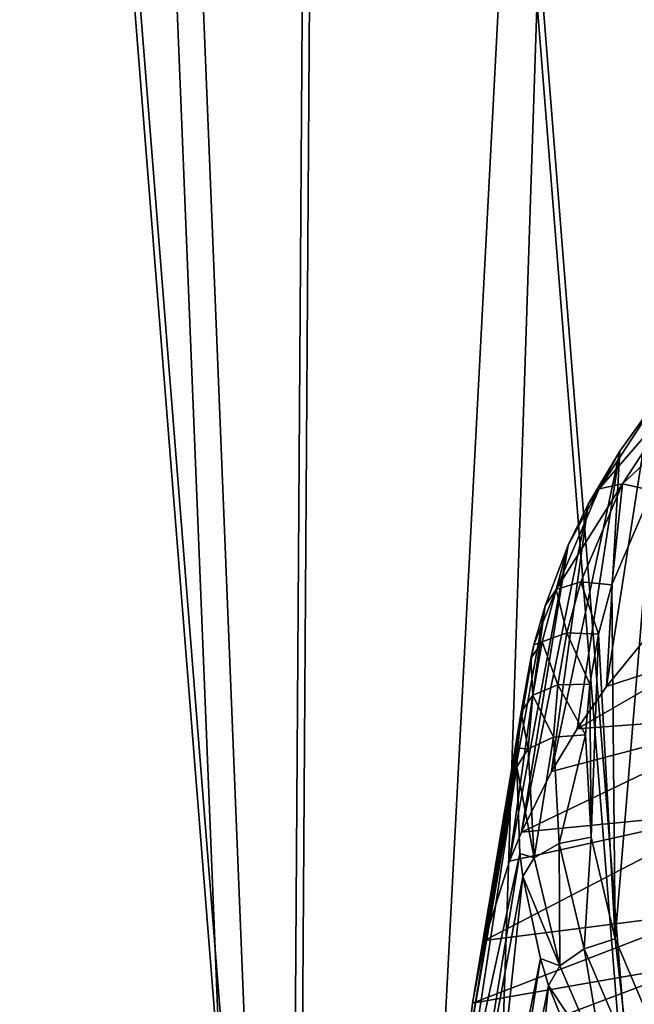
# Model space of a CAD drawing. Header units: millimetres. Extents: x 11 to 151, y -169 to 1060.
# Tile 52 of 148: x 60 to 65, y -96 to -88. Entities that reach past the tile are written whole.
import ezdxf

# ---------------------------------------------------------------- set-up
doc = ezdxf.new("R2010")
doc.units = ezdxf.units.MM
doc.header["$LTSCALE"] = 25.4
doc.layers.get('0').update_dxf_attribs({"true_color": 0xff5454})

# ---------------------------------------------------------------- blocks, each defined once
blk = doc.blocks.new('MONO-BIURKOWA-GOLD-7713.STL')
at = {"color": 250, "true_color": 0x262626}
mesh = blk.add_polyface(dxfattribs=at)
corners = [(35.1337, 87.8258, 1177.0747), (35.7939, 90.7632, 1174.918), (35.4055, 94.5999, 1172.0632), (37.0073, 84.1889, 1179.8259), (37.0542, 87.0618, 1177.6985), (39.6647, 80.891, 1182.3494), (39.1434, 83.6217, 1180.3103), (41.9904, 80.5601, 1182.6643), (43.0207, 78.038, 1184.5641), (45.4982, 77.9812, 1184.6804), (46.9672, 75.7217, 1186.3988), (49.5475, 75.9729, 1186.29), (51.3776, 74.0166, 1187.7944), (54.0002, 74.6035, 1187.4382), (56.1099, 72.9774, 1188.7064), (58.7048, 73.9197, 1188.0859), (61.0121, 72.6375, 1189.1052), (63.5011, 73.9448, 1188.2112), (65.9267, 73.0079, 1188.9781), (68.2257, 74.6779, 1187.8096), (70.6957, 74.0767, 1188.3291), (72.7177, 76.0941, 1186.8949), (75.1658, 75.8094, 1187.1792), (76.8242, 78.1451, 1185.4982), (79.1933, 78.1505, 1185.5652), (80.4053, 80.761, 1183.6671), (82.6488, 81.0246, 1183.5391), (83.339, 83.8529, 1181.464), (85.4212, 84.3394, 1181.1659), (85.5256, 87.3154, 1178.9639), (87.4215, 87.9884, 1178.522), (86.8904, 91.0305, 1176.2518), (87.3871, 94.8719, 1173.4202), (73.2451, 113.4989, 1159.1935), (72.5555, 115.0889, 1157.9946), (72.3918, 113.8223, 1158.9283), (73.6696, 114.6829, 1158.3289), (77.2944, 111.4906, 1160.8031), (77.865, 112.6641, 1159.9506), (80.8022, 108.9117, 1162.8192), (81.531, 110.069, 1161.9835), (83.6492, 105.8501, 1165.1732), (84.5498, 106.9812, 1164.3621), (85.7384, 102.41, 1167.785), (86.8245, 103.4997, 1167.0101), (86.9987, 98.7086, 1170.5656), (88.2819, 99.7366, 1169.8423), (88.5853, 91.8543, 1175.6923), (88.8752, 95.8127, 1172.7677), (34.1042, 91.6849, 1174.1843), (34.6817, 99.5699, 1168.3588), (33.9519, 95.642, 1171.2476), (36.2701, 103.3425, 1165.6108), (35.9022, 98.4413, 1169.2317), (37.267, 102.1564, 1166.5197), (38.6661, 106.8385, 1163.0922), (39.4536, 105.6189, 1164.0195), (41.7926, 109.9455, 1160.8837), (42.3874, 108.7108, 1161.8164), (45.5493, 112.5636, 1159.0562), (45.9685, 111.3267, 1159.9854), (49.8153, 114.6088, 1157.6686), (50.0749, 113.3777, 1158.5886), (54.4535, 116.0152, 1156.7655), (54.567, 114.7938, 1157.674), (55.6518, 116.2608, 1156.6194), (55.488, 114.9942, 1157.5531)]
mesh.append_faces([[corners[k] for k in face] for face in [(33, 34, 35), (46, 47, 48), (49, 50, 51), (65, 64, 66)]], dxfattribs={"vtx0": -1, "color": 250})
mesh.append_faces([[corners[k] for k in face] for face in [(1, 3, 4), (4, 5, 6), (6, 5, 7), (7, 8, 9), (9, 10, 11), (11, 12, 13), (13, 14, 15), (15, 16, 17), (17, 18, 19), (19, 20, 21), (21, 22, 23), (23, 24, 25), (25, 26, 27), (27, 28, 29), (29, 30, 31), (31, 30, 32), (34, 33, 36), (36, 37, 38), (38, 39, 40), (40, 41, 42), (42, 43, 44), (44, 45, 46), (50, 2, 52), (52, 54, 55), (55, 56, 57), (57, 58, 59), (59, 60, 61), (61, 62, 63), (63, 64, 65)]], dxfattribs={"vtx0": -1, "vtx1": -1, "color": 250})
mesh.append_faces([[corners[k] for k in face] for face in [(46, 32, 30), (50, 0, 2)]], dxfattribs={"vtx0": -1, "vtx1": -1, "vtx2": -1, "color": 250})
mesh.append_faces([[corners[k] for k in face] for face in [(0, 1, 2), (1, 0, 3), (4, 3, 5), (7, 5, 8), (9, 8, 10), (11, 10, 12), (13, 12, 14), (15, 14, 16), (17, 16, 18), (19, 18, 20), (21, 20, 22), (23, 22, 24), (25, 24, 26), (27, 26, 28), (29, 28, 30), (36, 33, 37), (38, 37, 39), (40, 39, 41), (42, 41, 43), (44, 43, 45), (46, 45, 32), (46, 30, 47), (50, 49, 0), (52, 2, 53), (52, 53, 54), (55, 54, 56), (57, 56, 58), (59, 58, 60), (61, 60, 62), (63, 62, 64)]], dxfattribs={"vtx0": -1, "vtx2": -1, "color": 250})
mesh = blk.add_polyface(dxfattribs=at)
corners = [(52.3438, 52.1136, 1073.3303), (54.4535, 116.0152, 1156.7655), (56.982, 53.52, 1072.4271), (49.8153, 114.6088, 1157.6686)]
mesh.append_faces([[corners[k] for k in face] for face in [(0, 1, 2), (1, 0, 3)]], dxfattribs={"vtx0": -1, "color": 250})
mesh = blk.add_polyface(dxfattribs=at)
corners = [(54.567, 114.7938, 1157.674), (52.0015, 65.7623, 1094.3308), (56.4935, 67.1785, 1093.4161), (50.0749, 113.3777, 1158.5886)]
mesh.append_faces([[corners[k] for k in face] for face in [(0, 1, 2), (1, 0, 3)]], dxfattribs={"vtx0": -1, "color": 250})
mesh = blk.add_polyface(dxfattribs=at)
corners = [(48.0778, 50.0685, 1074.7179), (49.8153, 114.6088, 1157.6686), (52.3438, 52.1136, 1073.3303), (45.5493, 112.5636, 1159.0562)]
mesh.append_faces([[corners[k] for k in face] for face in [(0, 1, 2), (1, 0, 3)]], dxfattribs={"vtx0": -1, "color": 250})
at = {"color": 18, "true_color": 0x000000}
mesh = blk.add_polyface(dxfattribs=at)
corners = [(36.9126, 90.3515, 1175.2566), (36.4731, 95.8755, 1171.15), (36.4544, 93.0979, 1173.2078), (36.9683, 98.6314, 1169.1228), (37.8389, 87.689, 1177.2573), (37.9306, 101.3128, 1167.1647), (39.2157, 85.1612, 1179.1716), (39.3415, 103.8685, 1165.3132), (41.0165, 82.8165, 1180.9631), (41.1742, 106.2495, 1163.6039), (43.207, 80.6997, 1182.5973), (43.3934, 108.4104, 1162.0691), (45.7453, 78.8512, 1184.0432), (45.9569, 110.3098, 1160.7385), (48.5828, 77.3065, 1185.2728), (48.8156, 111.9115, 1159.6373), (51.6653, 76.095, 1186.2631), (51.9149, 113.1848, 1158.7867), (54.9339, 75.2399, 1186.9946), (54.5565, 104.5903, 1165.2345), (69.5303, 104.1549, 1166.0061), (58.326, 74.7576, 1187.4537), (61.7769, 74.6573, 1187.6315), (65.2204, 74.9409, 1187.5247), (68.5909, 75.6029, 1187.1351), (71.8238, 76.6308, 1186.4703), (70.1692, 113.67, 1158.9745), (73.3136, 112.5627, 1159.8893), (74.8573, 78.0049, 1185.5431), (76.2301, 111.1145, 1161.0498), (77.6334, 79.6988, 1184.3711), (78.8629, 109.3532, 1162.434), (80.0991, 81.6803, 1182.9768), (81.1619, 107.3124, 1164.0151), (82.2072, 83.9113, 1181.3867), (83.0829, 105.0311, 1165.7631), (83.9174, 86.3494, 1179.6313), (84.5892, 102.553, 1167.6445), (85.197, 88.9478, 1177.7444), (85.6521, 99.9255, 1169.6234), (86.0215, 91.6568, 1175.7616), (86.2513, 97.1987, 1171.662), (86.3752, 94.4248, 1173.7212), (55.1954, 114.1053, 1158.203)]
mesh.append_faces([[corners[k] for k in face] for face in [(0, 1, 2), (41, 40, 42)]], dxfattribs={"vtx0": -1, "color": 18})
mesh.append_faces([[corners[k] for k in face] for face in [(1, 0, 3), (3, 4, 5), (5, 6, 7), (7, 8, 9), (9, 10, 11), (11, 12, 13), (13, 14, 15), (15, 16, 17), (19, 18, 20), (20, 25, 26), (26, 25, 27), (27, 28, 29), (29, 30, 31), (31, 32, 33), (33, 34, 35), (35, 36, 37), (37, 38, 39), (39, 40, 41)]], dxfattribs={"vtx0": -1, "vtx1": -1, "color": 18})
mesh.append_faces([[corners[k] for k in face] for face in [(17, 18, 19)]], dxfattribs={"vtx0": -1, "vtx1": -1, "vtx2": -1, "color": 18})
mesh.append_faces([[corners[k] for k in face] for face in [(3, 0, 4), (5, 4, 6), (7, 6, 8), (9, 8, 10), (11, 10, 12), (13, 12, 14), (15, 14, 16), (17, 16, 18), (20, 18, 21), (20, 21, 22), (20, 22, 23), (20, 23, 24), (20, 24, 25), (27, 25, 28), (29, 28, 30), (31, 30, 32), (33, 32, 34), (35, 34, 36), (37, 36, 38), (39, 38, 40)]], dxfattribs={"vtx0": -1, "vtx2": -1, "color": 18})
mesh.append_faces([[corners[k] for k in face] for face in [(43, 17, 19)]], dxfattribs={"vtx1": -1, "color": 18})
at = {"color": 250, "true_color": 0x262626}
mesh = blk.add_polyface(dxfattribs=at)
corners = [(50.0749, 113.3777, 1158.5886), (47.895, 63.7113, 1095.7275), (52.0015, 65.7623, 1094.3308), (45.9685, 111.3267, 1159.9854)]
mesh.append_faces([[corners[k] for k in face] for face in [(0, 1, 2), (1, 0, 3)]], dxfattribs={"vtx0": -1, "color": 250})
at = {"color": 18, "true_color": 0x000000}
mesh = blk.add_polyface(dxfattribs=at)
corners = [(55.2435, 112.9149, 1156.5966), (54.6046, 103.3999, 1163.6281), (51.963, 111.9944, 1157.1803), (36.5212, 94.6852, 1169.5436), (36.9607, 89.1611, 1173.6501), (36.5025, 91.9075, 1171.6013), (37.0165, 97.441, 1167.5164), (37.8871, 86.4986, 1175.6509), (37.9787, 100.1224, 1165.5582), (39.2638, 83.9708, 1177.5652), (39.3897, 102.6781, 1163.7068), (41.0647, 81.6261, 1179.3567), (41.2223, 105.0591, 1161.9974), (43.2552, 79.5093, 1180.9908), (43.4416, 107.22, 1160.4626), (45.7934, 77.6608, 1182.4368), (46.0051, 109.1194, 1159.1321), (48.631, 76.1161, 1183.6664), (48.8638, 110.7211, 1158.0309), (51.7135, 74.9046, 1184.6566), (54.9821, 74.0495, 1185.3882), (69.5785, 102.9646, 1164.3997), (58.3742, 73.5672, 1185.8473), (61.825, 73.4669, 1186.025), (65.2686, 73.7505, 1185.9182), (68.639, 74.4126, 1185.5287), (71.8719, 75.4404, 1184.8639), (70.2174, 112.4796, 1157.368), (73.3617, 111.3723, 1158.2828), (74.9054, 76.8145, 1183.9366), (76.2782, 109.9241, 1159.4434), (77.6816, 78.5084, 1182.7646), (78.9111, 108.1628, 1160.8275), (80.1473, 80.4899, 1181.3704), (81.21, 106.122, 1162.4087), (82.2554, 82.721, 1179.7803), (83.131, 103.8407, 1164.1566), (83.9656, 85.159, 1178.0249), (84.6374, 101.3626, 1166.0381), (85.2451, 87.7574, 1176.1379), (85.7003, 98.7351, 1168.017), (86.0697, 90.4665, 1174.1552), (86.2994, 96.0083, 1170.0555), (86.4233, 93.2344, 1172.1147)]
mesh.append_faces([[corners[k] for k in face] for face in [(3, 4, 5), (41, 42, 43)]], dxfattribs={"vtx0": -1, "color": 18})
mesh.append_faces([[corners[k] for k in face] for face in [(4, 6, 7), (7, 8, 9), (9, 10, 11), (11, 12, 13), (13, 14, 15), (15, 16, 17), (17, 18, 19), (19, 2, 20), (20, 21, 22), (22, 21, 23), (23, 21, 24), (24, 21, 25), (25, 21, 26), (26, 28, 29), (29, 30, 31), (31, 32, 33), (33, 34, 35), (35, 36, 37), (37, 38, 39), (39, 40, 41)]], dxfattribs={"vtx0": -1, "vtx1": -1, "color": 18})
mesh.append_faces([[corners[k] for k in face] for face in [(20, 2, 1)]], dxfattribs={"vtx0": -1, "vtx1": -1, "vtx2": -1, "color": 18})
mesh.append_faces([[corners[k] for k in face] for face in [(4, 3, 6), (7, 6, 8), (9, 8, 10), (11, 10, 12), (13, 12, 14), (15, 14, 16), (17, 16, 18), (19, 18, 2), (20, 1, 21), (26, 21, 27), (26, 27, 28), (29, 28, 30), (31, 30, 32), (33, 32, 34), (35, 34, 36), (37, 36, 38), (39, 38, 40), (41, 40, 42)]], dxfattribs={"vtx0": -1, "vtx2": -1, "color": 18})
mesh.append_faces([[corners[k] for k in face] for face in [(0, 1, 2)]], dxfattribs={"vtx1": -1, "color": 18})
mesh = blk.add_polyface(dxfattribs=at)
corners = [(54.0601, 84.4129, 1181.1389), (54.0486, 85.6278, 1180.2524), (54.0155, 85.2251, 1180.5508), (54.1183, 86.0253, 1179.9535), (54.2509, 83.6059, 1181.7053), (54.2244, 86.4155, 1179.6554), (54.543, 87.1657, 1179.0685), (54.5841, 82.8216, 1182.238), (54.9978, 87.8622, 1178.504), (55.0524, 82.0767, 1182.7255), (55.5789, 88.4902, 1177.9745), (55.6459, 81.3871, 1183.1571), (56.274, 89.0361, 1177.491), (56.3519, 80.7678, 1183.5239), (57.0681, 89.4882, 1177.064), (57.1553, 80.2318, 1183.8179), (57.9443, 89.8368, 1176.7026), (58.0388, 79.7909, 1184.0326), (58.8837, 90.0743, 1176.4148), (58.9835, 79.4544, 1184.1635), (59.8662, 90.1956, 1176.2065), (59.1395, 79.4107, 1184.1765)]
mesh.append_faces([[corners[k] for k in face] for face in [(0, 1, 2), (20, 19, 21)]], dxfattribs={"vtx0": -1, "color": 18})
mesh.append_faces([[corners[k] for k in face] for face in [(1, 0, 3), (3, 4, 5), (5, 4, 6), (6, 7, 8), (8, 9, 10), (10, 11, 12), (12, 13, 14), (14, 15, 16), (16, 17, 18), (18, 19, 20)]], dxfattribs={"vtx0": -1, "vtx1": -1, "color": 18})
mesh.append_faces([[corners[k] for k in face] for face in [(3, 0, 4), (6, 4, 7), (8, 7, 9), (10, 9, 11), (12, 11, 13), (14, 13, 15), (16, 15, 17), (18, 17, 19)]], dxfattribs={"vtx0": -1, "vtx2": -1, "color": 18})
mesh = blk.add_polyface(dxfattribs=at)
corners = [(54.3082, 87.2179, 1178.9762), (54.7804, 87.9397, 1178.3921), (54.1227, 87.1782, 1178.8019)]
mesh.append_faces([[corners[k] for k in face] for face in [(0, 1, 2)]], dxfattribs={"color": 18})
mesh = blk.add_polyface(dxfattribs=at)
corners = [(54.1227, 87.1782, 1178.8019), (54.7804, 87.9397, 1178.3921), (54.6074, 87.9195, 1178.2037)]
mesh.append_faces([[corners[k] for k in face] for face in [(0, 1, 2)]], dxfattribs={"color": 18})
mesh = blk.add_polyface(dxfattribs=at)
corners = [(54.6074, 87.9195, 1178.2037), (54.2876, 87.4787, 1178.2552), (54.1227, 87.1782, 1178.8019)]
mesh.append_faces([[corners[k] for k in face] for face in [(0, 1, 2)]], dxfattribs={"color": 18})
mesh = blk.add_polyface(dxfattribs=at)
corners = [(54.6074, 87.9195, 1178.2037), (54.5243, 87.807, 1177.9888), (54.2876, 87.4787, 1178.2552)]
mesh.append_faces([[corners[k] for k in face] for face in [(0, 1, 2)]], dxfattribs={"color": 18})
mesh = blk.add_polyface(dxfattribs=at)
corners = [(54.9978, 87.8622, 1178.504), (54.7804, 87.9397, 1178.3921), (54.3082, 87.2179, 1178.9762)]
mesh.append_faces([[corners[k] for k in face] for face in [(0, 1, 2)]], dxfattribs={"color": 18})
mesh = blk.add_polyface(dxfattribs=at)
corners = [(54.5243, 87.807, 1177.9888), (54.5303, 86.0376, 1174.3481), (54.1829, 85.6108, 1174.6541)]
mesh.append_faces([[corners[k] for k in face] for face in [(0, 1, 2)]], dxfattribs={"color": 18})
mesh = blk.add_polyface(dxfattribs=at)
corners = [(54.5243, 87.807, 1177.9888), (54.1829, 85.6108, 1174.6541), (54.2876, 87.4787, 1178.2552)]
mesh.append_faces([[corners[k] for k in face] for face in [(0, 1, 2)]], dxfattribs={"color": 18})
mesh = blk.add_polyface(dxfattribs=at)
corners = [(54.9978, 87.8622, 1178.504), (54.3082, 87.2179, 1178.9762), (54.543, 87.1657, 1179.0685)]
mesh.append_faces([[corners[k] for k in face] for face in [(0, 1, 2)]], dxfattribs={"color": 18})
mesh = blk.add_polyface(dxfattribs=at)
corners = [(54.2876, 87.4787, 1178.2552), (53.7459, 84.9355, 1175.1414), (54.0358, 87.0573, 1178.5916)]
mesh.append_faces([[corners[k] for k in face] for face in [(0, 1, 2)]], dxfattribs={"color": 18})
mesh = blk.add_polyface(dxfattribs=at)
corners = [(54.2876, 87.4787, 1178.2552), (53.9488, 85.2737, 1174.8969), (53.7459, 84.9355, 1175.1414)]
mesh.append_faces([[corners[k] for k in face] for face in [(0, 1, 2)]], dxfattribs={"color": 18})
mesh = blk.add_polyface(dxfattribs=at)
corners = [(54.2876, 87.4787, 1178.2552), (54.1829, 85.6108, 1174.6541), (53.9488, 85.2737, 1174.8969)]
mesh.append_faces([[corners[k] for k in face] for face in [(0, 1, 2)]], dxfattribs={"color": 18})
mesh = blk.add_polyface(dxfattribs=at)
corners = [(54.2876, 87.4787, 1178.2552), (54.0358, 87.0573, 1178.5916), (54.1227, 87.1782, 1178.8019)]
mesh.append_faces([[corners[k] for k in face] for face in [(0, 1, 2)]], dxfattribs={"color": 18})
mesh = blk.add_polyface(dxfattribs=at)
corners = [(53.9771, 86.4402, 1179.5844), (54.3082, 87.2179, 1178.9762), (53.7829, 86.3799, 1179.4248)]
mesh.append_faces([[corners[k] for k in face] for face in [(0, 1, 2)]], dxfattribs={"color": 18})
mesh = blk.add_polyface(dxfattribs=at)
corners = [(53.7829, 86.3799, 1179.4248), (54.3082, 87.2179, 1178.9762), (54.1227, 87.1782, 1178.8019)]
mesh.append_faces([[corners[k] for k in face] for face in [(0, 1, 2)]], dxfattribs={"color": 18})
mesh = blk.add_polyface(dxfattribs=at)
corners = [(54.1227, 87.1782, 1178.8019), (53.8775, 86.733, 1178.8463), (53.7829, 86.3799, 1179.4248)]
mesh.append_faces([[corners[k] for k in face] for face in [(0, 1, 2)]], dxfattribs={"color": 18})
mesh = blk.add_polyface(dxfattribs=at)
corners = [(54.1227, 87.1782, 1178.8019), (54.0358, 87.0573, 1178.5916), (53.8775, 86.733, 1178.8463)]
mesh.append_faces([[corners[k] for k in face] for face in [(0, 1, 2)]], dxfattribs={"color": 18})
mesh = blk.add_polyface(dxfattribs=at)
corners = [(54.2244, 86.4155, 1179.6554), (54.3082, 87.2179, 1178.9762), (53.9771, 86.4402, 1179.5844), (54.543, 87.1657, 1179.0685)]
mesh.append_faces([[corners[k] for k in face] for face in [(0, 1, 2), (1, 0, 3)]], dxfattribs={"vtx0": -1, "color": 18})
mesh = blk.add_polyface(dxfattribs=at)
corners = [(54.0358, 87.0573, 1178.5916), (53.507, 84.453, 1175.4917), (53.8775, 86.733, 1178.8463)]
mesh.append_faces([[corners[k] for k in face] for face in [(0, 1, 2)]], dxfattribs={"color": 18})
mesh = blk.add_polyface(dxfattribs=at)
corners = [(54.0358, 87.0573, 1178.5916), (53.7459, 84.9355, 1175.1414), (53.507, 84.453, 1175.4917)]
mesh.append_faces([[corners[k] for k in face] for face in [(0, 1, 2)]], dxfattribs={"color": 18})
mesh = blk.add_polyface(dxfattribs=at)
corners = [(53.8775, 86.733, 1178.8463), (53.4121, 84.2217, 1175.6603), (53.6935, 86.2507, 1179.2196)]
mesh.append_faces([[corners[k] for k in face] for face in [(0, 1, 2)]], dxfattribs={"color": 18})
mesh = blk.add_polyface(dxfattribs=at)
corners = [(53.8775, 86.733, 1178.8463), (53.507, 84.453, 1175.4917), (53.4121, 84.2217, 1175.6603)]
mesh.append_faces([[corners[k] for k in face] for face in [(0, 1, 2)]], dxfattribs={"color": 18})
mesh = blk.add_polyface(dxfattribs=at)
corners = [(53.8775, 86.733, 1178.8463), (53.6935, 86.2507, 1179.2196), (53.7829, 86.3799, 1179.4248)]
mesh.append_faces([[corners[k] for k in face] for face in [(0, 1, 2)]], dxfattribs={"color": 18})
mesh = blk.add_polyface(dxfattribs=at)
corners = [(53.867, 86.0357, 1179.8932), (53.7829, 86.3799, 1179.4248), (53.6698, 85.9647, 1179.7415), (53.9771, 86.4402, 1179.5844)]
mesh.append_faces([[corners[k] for k in face] for face in [(0, 1, 2), (1, 0, 3)]], dxfattribs={"vtx0": -1, "color": 18})
mesh = blk.add_polyface(dxfattribs=at)
corners = [(54.1183, 86.0253, 1179.9535), (53.9771, 86.4402, 1179.5844), (53.867, 86.0357, 1179.8932), (54.2244, 86.4155, 1179.6554)]
mesh.append_faces([[corners[k] for k in face] for face in [(0, 1, 2), (1, 0, 3)]], dxfattribs={"vtx0": -1, "color": 18})
mesh = blk.add_polyface(dxfattribs=at)
corners = [(53.7829, 86.3799, 1179.4248), (53.6056, 85.9416, 1179.4556), (53.6698, 85.9647, 1179.7415)]
mesh.append_faces([[corners[k] for k in face] for face in [(0, 1, 2)]], dxfattribs={"color": 18})
mesh = blk.add_polyface(dxfattribs=at)
corners = [(53.7829, 86.3799, 1179.4248), (53.6935, 86.2507, 1179.2196), (53.6056, 85.9416, 1179.4556)]
mesh.append_faces([[corners[k] for k in face] for face in [(0, 1, 2)]], dxfattribs={"color": 18})
mesh = blk.add_polyface(dxfattribs=at)
corners = [(53.6935, 86.2507, 1179.2196), (53.2139, 83.5922, 1176.1208), (53.6056, 85.9416, 1179.4556)]
mesh.append_faces([[corners[k] for k in face] for face in [(0, 1, 2)]], dxfattribs={"color": 18})
mesh = blk.add_polyface(dxfattribs=at)
corners = [(53.6935, 86.2507, 1179.2196), (53.4121, 84.2217, 1175.6603), (53.2139, 83.5922, 1176.1208)]
mesh.append_faces([[corners[k] for k in face] for face in [(0, 1, 2)]], dxfattribs={"color": 18})
mesh = blk.add_polyface(dxfattribs=at)
corners = [(53.7945, 85.6236, 1180.2031), (53.6698, 85.9647, 1179.7415), (53.5955, 85.5418, 1180.0593), (53.867, 86.0357, 1179.8932)]
mesh.append_faces([[corners[k] for k in face] for face in [(0, 1, 2), (1, 0, 3)]], dxfattribs={"vtx0": -1, "color": 18})
mesh = blk.add_polyface(dxfattribs=at)
corners = [(54.0486, 85.6278, 1180.2524), (53.867, 86.0357, 1179.8932), (53.7945, 85.6236, 1180.2031), (54.1183, 86.0253, 1179.9535)]
mesh.append_faces([[corners[k] for k in face] for face in [(0, 1, 2), (1, 0, 3)]], dxfattribs={"vtx0": -1, "color": 18})
mesh = blk.add_polyface(dxfattribs=at)
corners = [(54.9801, 85.868, 1174.8419), (54.1829, 85.6108, 1174.6541), (54.5303, 86.0376, 1174.3481)]
mesh.append_faces([[corners[k] for k in face] for face in [(0, 1, 2)]], dxfattribs={"color": 18})
mesh = blk.add_polyface(dxfattribs=at)
corners = [(53.6056, 85.9416, 1179.4556), (53.2139, 83.5922, 1176.1208), (53.5796, 85.8314, 1179.5391)]
mesh.append_faces([[corners[k] for k in face] for face in [(0, 1, 2)]], dxfattribs={"color": 18})
mesh = blk.add_polyface(dxfattribs=at)
corners = [(53.5955, 85.5418, 1180.0593), (53.5796, 85.8314, 1179.5391), (53.5047, 85.4045, 1179.8596), (53.6698, 85.9647, 1179.7415)]
mesh.append_faces([[corners[k] for k in face] for face in [(0, 1, 2), (1, 0, 3)]], dxfattribs={"vtx0": -1, "color": 18})
mesh = blk.add_polyface(dxfattribs=at)
corners = [(53.6698, 85.9647, 1179.7415), (53.6056, 85.9416, 1179.4556), (53.5796, 85.8314, 1179.5391)]
mesh.append_faces([[corners[k] for k in face] for face in [(0, 1, 2)]], dxfattribs={"color": 18})
mesh = blk.add_polyface(dxfattribs=at)
corners = [(53.9488, 85.2737, 1174.8969), (54.1829, 85.6108, 1174.6541), (54.9801, 85.868, 1174.8419)]
mesh.append_faces([[corners[k] for k in face] for face in [(0, 1, 2)]], dxfattribs={"color": 18})
mesh = blk.add_polyface(dxfattribs=at)
corners = [(55.4508, 85.3853, 1175.5808), (53.9488, 85.2737, 1174.8969), (54.9801, 85.868, 1174.8419)]
mesh.append_faces([[corners[k] for k in face] for face in [(0, 1, 2)]], dxfattribs={"color": 18})
mesh = blk.add_polyface(dxfattribs=at)
corners = [(53.5796, 85.8314, 1179.5391), (53.2139, 83.5922, 1176.1208), (53.5047, 85.4045, 1179.8596)]
mesh.append_faces([[corners[k] for k in face] for face in [(0, 1, 2)]], dxfattribs={"color": 18})
mesh = blk.add_polyface(dxfattribs=at)
corners = [(53.7603, 85.2061, 1180.5123), (53.5955, 85.5418, 1180.0593), (53.5603, 85.1135, 1180.3766), (53.7945, 85.6236, 1180.2031)]
mesh.append_faces([[corners[k] for k in face] for face in [(0, 1, 2), (1, 0, 3)]], dxfattribs={"vtx0": -1, "color": 18})
mesh = blk.add_polyface(dxfattribs=at)
corners = [(54.0155, 85.2251, 1180.5508), (53.7945, 85.6236, 1180.2031), (53.7603, 85.2061, 1180.5123), (54.0486, 85.6278, 1180.2524)]
mesh.append_faces([[corners[k] for k in face] for face in [(0, 1, 2), (1, 0, 3)]], dxfattribs={"vtx0": -1, "color": 18})
mesh = blk.add_polyface(dxfattribs=at)
corners = [(53.5955, 85.5418, 1180.0593), (53.5047, 85.4045, 1179.8596), (53.5603, 85.1135, 1180.3766)]
mesh.append_faces([[corners[k] for k in face] for face in [(0, 1, 2)]], dxfattribs={"color": 18})
mesh = blk.add_polyface(dxfattribs=at)
corners = [(53.5047, 85.4045, 1179.8596), (53.2139, 83.5922, 1176.1208), (53.1165, 83.0953, 1176.4861)]
mesh.append_faces([[corners[k] for k in face] for face in [(0, 1, 2)]], dxfattribs={"color": 18})
mesh = blk.add_polyface(dxfattribs=at)
corners = [(53.5047, 85.4045, 1179.8596), (53.1165, 83.0953, 1176.4861), (53.4769, 85.12, 1180.0708)]
mesh.append_faces([[corners[k] for k in face] for face in [(0, 1, 2)]], dxfattribs={"color": 18})
mesh = blk.add_polyface(dxfattribs=at)
corners = [(53.5047, 85.4045, 1179.8596), (53.4769, 85.12, 1180.0708), (53.5603, 85.1135, 1180.3766)]
mesh.append_faces([[corners[k] for k in face] for face in [(0, 1, 2)]], dxfattribs={"color": 18})
mesh = blk.add_polyface(dxfattribs=at)
corners = [(55.4508, 85.3853, 1175.5808), (53.507, 84.453, 1175.4917), (53.7459, 84.9355, 1175.1414)]
mesh.append_faces([[corners[k] for k in face] for face in [(0, 1, 2)]], dxfattribs={"color": 18})
mesh = blk.add_polyface(dxfattribs=at)
corners = [(55.4508, 85.3853, 1175.5808), (55.1848, 84.6179, 1176.1415), (53.507, 84.453, 1175.4917)]
mesh.append_faces([[corners[k] for k in face] for face in [(0, 1, 2)]], dxfattribs={"color": 18})
mesh = blk.add_polyface(dxfattribs=at)
corners = [(55.4508, 85.3853, 1175.5808), (53.7459, 84.9355, 1175.1414), (53.9488, 85.2737, 1174.8969)]
mesh.append_faces([[corners[k] for k in face] for face in [(0, 1, 2)]], dxfattribs={"color": 18})
mesh = blk.add_polyface(dxfattribs=at)
corners = [(53.8067, 84.3641, 1181.1222), (54.0155, 85.2251, 1180.5508), (53.7603, 85.2061, 1180.5123), (54.0601, 84.4129, 1181.1389)]
mesh.append_faces([[corners[k] for k in face] for face in [(0, 1, 2), (1, 0, 3)]], dxfattribs={"vtx0": -1, "color": 18})
mesh = blk.add_polyface(dxfattribs=at)
corners = [(53.6081, 84.2499, 1181.0026), (53.7603, 85.2061, 1180.5123), (53.5603, 85.1135, 1180.3766), (53.8067, 84.3641, 1181.1222)]
mesh.append_faces([[corners[k] for k in face] for face in [(0, 1, 2), (1, 0, 3)]], dxfattribs={"vtx0": -1, "color": 18})
mesh = blk.add_polyface(dxfattribs=at)
corners = [(53.4769, 85.12, 1180.0708), (53.1165, 83.0953, 1176.4861), (53.0755, 82.7087, 1176.7712)]
mesh.append_faces([[corners[k] for k in face] for face in [(0, 1, 2)]], dxfattribs={"color": 18})
mesh = blk.add_polyface(dxfattribs=at)
corners = [(53.4769, 85.12, 1180.0708), (53.0755, 82.7087, 1176.7712), (53.4693, 84.9722, 1180.1798)]
mesh.append_faces([[corners[k] for k in face] for face in [(0, 1, 2)]], dxfattribs={"color": 18})
mesh = blk.add_polyface(dxfattribs=at)
corners = [(53.4769, 85.12, 1180.0708), (53.4693, 84.9722, 1180.1798), (53.5603, 85.1135, 1180.3766)]
mesh.append_faces([[corners[k] for k in face] for face in [(0, 1, 2)]], dxfattribs={"color": 18})
mesh = blk.add_polyface(dxfattribs=at)
corners = [(53.5603, 85.1135, 1180.3766), (53.4693, 84.9722, 1180.1798), (53.6081, 84.2499, 1181.0026)]
mesh.append_faces([[corners[k] for k in face] for face in [(0, 1, 2)]], dxfattribs={"color": 18})
mesh = blk.add_polyface(dxfattribs=at)
corners = [(53.4693, 84.9722, 1180.1798), (53.0755, 82.7087, 1176.7712), (53.0644, 82.3213, 1177.0581)]
mesh.append_faces([[corners[k] for k in face] for face in [(0, 1, 2)]], dxfattribs={"color": 18})
mesh = blk.add_polyface(dxfattribs=at)
corners = [(53.4693, 84.9722, 1180.1798), (53.0644, 82.3213, 1177.0581), (53.4939, 84.2843, 1180.6803)]
mesh.append_faces([[corners[k] for k in face] for face in [(0, 1, 2)]], dxfattribs={"color": 18})
mesh = blk.add_polyface(dxfattribs=at)
corners = [(53.4693, 84.9722, 1180.1798), (53.4939, 84.2843, 1180.6803), (53.6081, 84.2499, 1181.0026)]
mesh.append_faces([[corners[k] for k in face] for face in [(0, 1, 2)]], dxfattribs={"color": 18})
mesh = blk.add_polyface(dxfattribs=at)
corners = [(55.1848, 84.6179, 1176.1415), (54.9997, 83.8203, 1176.7269), (53.2139, 83.5922, 1176.1208)]
mesh.append_faces([[corners[k] for k in face] for face in [(0, 1, 2)]], dxfattribs={"color": 18})
mesh = blk.add_polyface(dxfattribs=at)
corners = [(55.1848, 84.6179, 1176.1415), (53.2139, 83.5922, 1176.1208), (53.4121, 84.2217, 1175.6603)]
mesh.append_faces([[corners[k] for k in face] for face in [(0, 1, 2)]], dxfattribs={"color": 18})
mesh = blk.add_polyface(dxfattribs=at)
corners = [(55.1848, 84.6179, 1176.1415), (53.4121, 84.2217, 1175.6603), (53.507, 84.453, 1175.4917)]
mesh.append_faces([[corners[k] for k in face] for face in [(0, 1, 2)]], dxfattribs={"color": 18})
mesh = blk.add_polyface(dxfattribs=at)
corners = [(53.8119, 83.3926, 1181.6058), (53.8067, 84.3641, 1181.1222), (53.6081, 84.2499, 1181.0026)]
mesh.append_faces([[corners[k] for k in face] for face in [(0, 1, 2)]], dxfattribs={"color": 18})
mesh = blk.add_polyface(dxfattribs=at)
corners = [(54.0601, 84.4129, 1181.1389), (53.8067, 84.3641, 1181.1222), (54.0053, 83.5279, 1181.7096)]
mesh.append_faces([[corners[k] for k in face] for face in [(0, 1, 2)]], dxfattribs={"color": 18})
mesh = blk.add_polyface(dxfattribs=at)
corners = [(54.0053, 83.5279, 1181.7096), (53.8067, 84.3641, 1181.1222), (53.8119, 83.3926, 1181.6058)]
mesh.append_faces([[corners[k] for k in face] for face in [(0, 1, 2)]], dxfattribs={"color": 18})
mesh = blk.add_polyface(dxfattribs=at)
corners = [(54.2509, 83.6059, 1181.7053), (54.0601, 84.4129, 1181.1389), (54.0053, 83.5279, 1181.7096)]
mesh.append_faces([[corners[k] for k in face] for face in [(0, 1, 2)]], dxfattribs={"color": 18})
mesh = blk.add_polyface(dxfattribs=at)
corners = [(53.4939, 84.2843, 1180.6803), (53.0644, 82.3213, 1177.0581), (53.0946, 81.8207, 1177.4299)]
mesh.append_faces([[corners[k] for k in face] for face in [(0, 1, 2)]], dxfattribs={"color": 18})
mesh = blk.add_polyface(dxfattribs=at)
corners = [(53.4939, 84.2843, 1180.6803), (53.0946, 81.8207, 1177.4299), (53.5172, 84.1008, 1180.8119)]
mesh.append_faces([[corners[k] for k in face] for face in [(0, 1, 2)]], dxfattribs={"color": 18})
mesh = blk.add_polyface(dxfattribs=at)
corners = [(53.4939, 84.2843, 1180.6803), (53.5172, 84.1008, 1180.8119), (53.6081, 84.2499, 1181.0026)]
mesh.append_faces([[corners[k] for k in face] for face in [(0, 1, 2)]], dxfattribs={"color": 18})
mesh = blk.add_polyface(dxfattribs=at)
corners = [(53.6081, 84.2499, 1181.0026), (53.5172, 84.1008, 1180.8119), (53.8119, 83.3926, 1181.6058)]
mesh.append_faces([[corners[k] for k in face] for face in [(0, 1, 2)]], dxfattribs={"color": 18})
mesh = blk.add_polyface(dxfattribs=at)
corners = [(53.5172, 84.1008, 1180.8119), (53.0946, 81.8207, 1177.4299), (53.2073, 81.1821, 1177.9065)]
mesh.append_faces([[corners[k] for k in face] for face in [(0, 1, 2)]], dxfattribs={"color": 18})
mesh = blk.add_polyface(dxfattribs=at)
corners = [(53.5172, 84.1008, 1180.8119), (53.2073, 81.1821, 1177.9065), (53.6564, 83.4507, 1181.272)]
mesh.append_faces([[corners[k] for k in face] for face in [(0, 1, 2)]], dxfattribs={"color": 18})
mesh = blk.add_polyface(dxfattribs=at)
corners = [(53.5172, 84.1008, 1180.8119), (53.6564, 83.4507, 1181.272), (53.8119, 83.3926, 1181.6058)]
mesh.append_faces([[corners[k] for k in face] for face in [(0, 1, 2)]], dxfattribs={"color": 18})
mesh = blk.add_polyface(dxfattribs=at)
corners = [(54.9997, 83.8203, 1176.7269), (54.9388, 83.4125, 1177.0273), (53.1165, 83.0953, 1176.4861)]
mesh.append_faces([[corners[k] for k in face] for face in [(0, 1, 2)]], dxfattribs={"color": 18})
mesh = blk.add_polyface(dxfattribs=at)
corners = [(54.9997, 83.8203, 1176.7269), (53.1165, 83.0953, 1176.4861), (53.2139, 83.5922, 1176.1208)]
mesh.append_faces([[corners[k] for k in face] for face in [(0, 1, 2)]], dxfattribs={"color": 18})
mesh = blk.add_polyface(dxfattribs=at)
corners = [(54.3516, 82.7156, 1182.2618), (54.2509, 83.6059, 1181.7053), (54.0053, 83.5279, 1181.7096), (54.5841, 82.8216, 1182.238)]
mesh.append_faces([[corners[k] for k in face] for face in [(0, 1, 2), (1, 0, 3)]], dxfattribs={"vtx0": -1, "color": 18})
mesh = blk.add_polyface(dxfattribs=at)
corners = [(54.1674, 82.5601, 1182.1733), (54.0053, 83.5279, 1181.7096), (53.8119, 83.3926, 1181.6058)]
mesh.append_faces([[corners[k] for k in face] for face in [(0, 1, 2)]], dxfattribs={"color": 18})
mesh = blk.add_polyface(dxfattribs=at)
corners = [(54.3516, 82.7156, 1182.2618), (54.0053, 83.5279, 1181.7096), (54.1674, 82.5601, 1182.1733)]
mesh.append_faces([[corners[k] for k in face] for face in [(0, 1, 2)]], dxfattribs={"color": 18})
mesh = blk.add_polyface(dxfattribs=at)
corners = [(53.6564, 83.4507, 1181.272), (53.2073, 81.1821, 1177.9065), (53.2707, 80.9462, 1178.0833)]
mesh.append_faces([[corners[k] for k in face] for face in [(0, 1, 2)]], dxfattribs={"color": 18})
mesh = blk.add_polyface(dxfattribs=at)
corners = [(53.6564, 83.4507, 1181.272), (53.2707, 80.9462, 1178.0833), (53.7223, 83.2359, 1181.4218)]
mesh.append_faces([[corners[k] for k in face] for face in [(0, 1, 2)]], dxfattribs={"color": 18})
mesh = blk.add_polyface(dxfattribs=at)
corners = [(53.6564, 83.4507, 1181.272), (53.7223, 83.2359, 1181.4218), (53.8119, 83.3926, 1181.6058)]
mesh.append_faces([[corners[k] for k in face] for face in [(0, 1, 2)]], dxfattribs={"color": 18})
mesh = blk.add_polyface(dxfattribs=at)
corners = [(54.9388, 83.4125, 1177.0273), (54.8998, 83, 1177.3318), (53.0755, 82.7087, 1176.7712)]
mesh.append_faces([[corners[k] for k in face] for face in [(0, 1, 2)]], dxfattribs={"color": 18})
mesh = blk.add_polyface(dxfattribs=at)
corners = [(54.9388, 83.4125, 1177.0273), (53.0755, 82.7087, 1176.7712), (53.1165, 83.0953, 1176.4861)]
mesh.append_faces([[corners[k] for k in face] for face in [(0, 1, 2)]], dxfattribs={"color": 18})
mesh = blk.add_polyface(dxfattribs=at)
corners = [(53.8119, 83.3926, 1181.6058), (53.7223, 83.2359, 1181.4218), (54.1674, 82.5601, 1182.1733)]
mesh.append_faces([[corners[k] for k in face] for face in [(0, 1, 2)]], dxfattribs={"color": 18})
mesh = blk.add_polyface(dxfattribs=at)
corners = [(53.7223, 83.2359, 1181.4218), (53.2707, 80.9462, 1178.0833), (53.4438, 80.4517, 1178.4548)]
mesh.append_faces([[corners[k] for k in face] for face in [(0, 1, 2)]], dxfattribs={"color": 18})
mesh = blk.add_polyface(dxfattribs=at)
corners = [(53.7223, 83.2359, 1181.4218), (53.4438, 80.4517, 1178.4548), (53.9613, 82.6356, 1181.8342)]
mesh.append_faces([[corners[k] for k in face] for face in [(0, 1, 2)]], dxfattribs={"color": 18})
mesh = blk.add_polyface(dxfattribs=at)
corners = [(53.7223, 83.2359, 1181.4218), (53.9613, 82.6356, 1181.8342), (54.1674, 82.5601, 1182.1733)]
mesh.append_faces([[corners[k] for k in face] for face in [(0, 1, 2)]], dxfattribs={"color": 18})

msp = doc.modelspace()

# ---------------------------------------------------------------- block references
at = {"color": 0}
msp.add_blockref('MONO-BIURKOWA-GOLD-7713.STL', (10.6325, -179.2931, -757.8436), dxfattribs=at)

doc.saveas('drawing.dxf')
